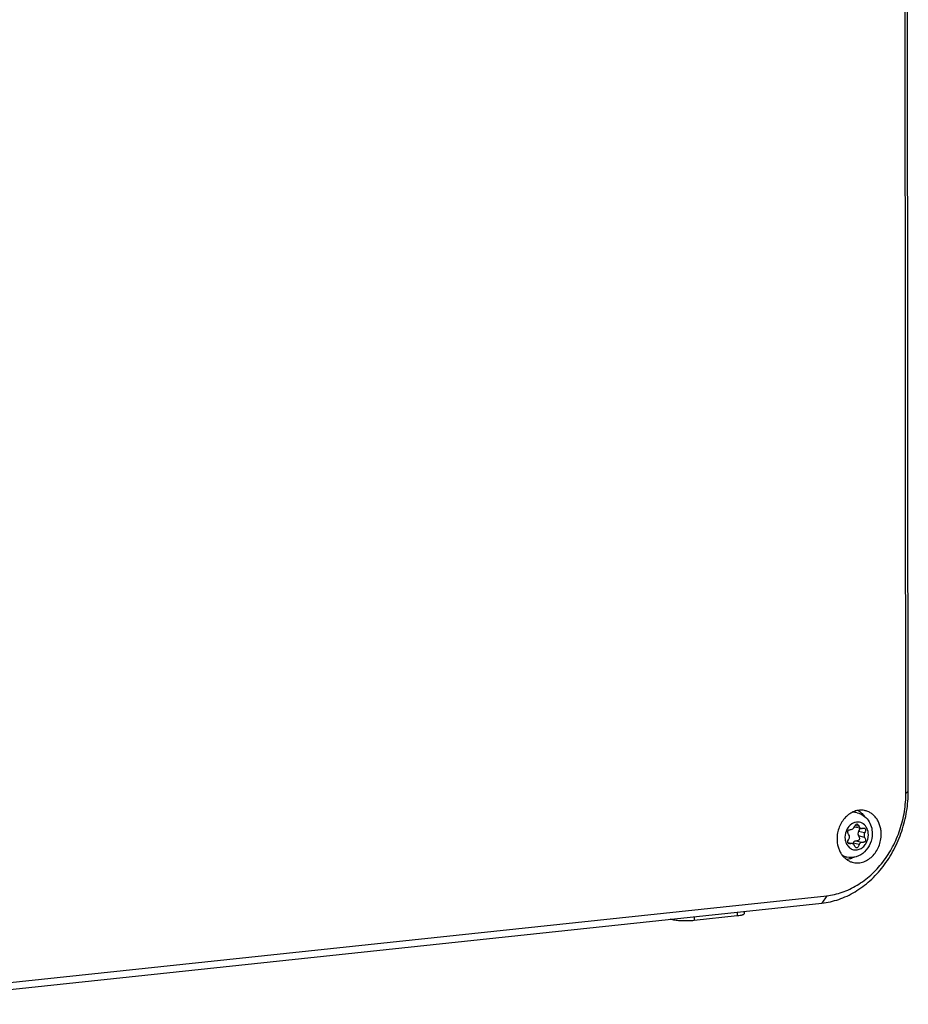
# Model space of a CAD drawing. Header units: millimetres. Extents: x 0 to 2731, y -3524 to -2222.
# Tile 215 of 221: x 2625 to 2727, y -2635 to -2521. Entities that reach past the tile are written whole.
import ezdxf

# ---------------------------------------------------------------- set-up
doc = ezdxf.new("R2010")
doc.units = ezdxf.units.MM
doc.header["$LTSCALE"] = 46.255
doc.layers.add('00_COMPONENTS', color=7, linetype='CONTINUOUS')

msp = doc.modelspace()

# ---------------------------------------------------------------- linework, layer by layer
at = {"layer": '00_COMPONENTS', "color": 7}
for p, q in [((2726.765, -2610.252), (2726.585, -2433.487)), ((2727.04, -2610.034), (2726.86, -2433.268)), ((2721.132, -2612.519), (2720.7, -2612.418)), ((2720.891, -2614.157), (2721.597, -2614.323)), ((2720.068, -2615.968), (2720.579, -2616.088)), ((2719.933, -2617.631), (2719.501, -2617.53)), ((2607.905, -2633.755), (2717.632, -2622.087)), ((2607.35, -2634.612), (2717.077, -2622.944)), ((2707.321, -2624.427), (2702.333, -2624.958)), ((2708.098, -2623.899), (2708.098, -2624.197)), ((2699.906, -2624.884), (2699.572, -2624.806))]:
    msp.add_line(p, q, dxfattribs=at)
at = {"layer": '00_COMPONENTS', "color": 4}
for p, q in [((2726.765, -2610.252), (2727.04, -2610.034)), ((2721.36, -2614.115), (2720.893, -2614.006)), ((2722.004, -2614.847), (2721.298, -2614.681)), ((2722.004, -2615.369), (2721.299, -2615.204)), ((2720.452, -2616.085), (2720.081, -2615.998)), ((2721.38, -2616.192), (2720.674, -2616.026)), ((2721.685, -2615.95), (2720.979, -2615.784)), ((2717.632, -2622.087), (2717.077, -2622.944)), ((2702.333, -2624.512), (2702.333, -2624.958)), ((2707.321, -2623.982), (2707.321, -2624.427)), ((2699.906, -2624.77), (2699.906, -2624.884))]:
    msp.add_line(p, q, dxfattribs=at)
for centre, radius, start, end in [((2720.728, -2614.343), 1.871, 94.38113, 95.40977), ((2721.319, -2615.027), 1.456, 121.9982, 123.26955), ((2721.31, -2615.013), 1.44, 121.22549, 121.99726), ((2721.302, -2614.999), 1.423, 119.92436, 121.22653), ((2721.392, -2615.392), 1.649, 197.71723, 198.60615), ((2721.337, -2615.411), 1.591, 198.58782, 202.52568), ((2720.378, -2615.82), 1.866, 238.49993, 239.3844), ((2720.375, -2615.824), 1.861, 239.38455, 239.9687)]:
    msp.add_arc(centre, radius, start, end, dxfattribs=at)
at = {"layer": '00_COMPONENTS', "color": 7}
for centre, radius, start, end in [((2722.644, -2614.914), 1.974, 156.79947, 157.59099), ((2720.962, -2613.853), 0.313, 244.86603, 253.29526), ((2720.961, -2613.856), 0.31, 253.32582, 256.88521), ((2720.508, -2616.392), 0.312, 64.9034, 76.84195)]:
    msp.add_arc(centre, radius, start, end, dxfattribs=at)
for points, knots in [([(2717.077, -2622.944), (2717.406, -2622.91), (2718.064, -2622.801), (2719.034, -2622.525), (2719.986, -2622.14), (2721.227, -2621.478), (2722.683, -2620.39), (2724.193, -2618.746), (2725.429, -2616.813), (2726.347, -2614.664), (2726.912, -2612.381), (2727.041, -2610.814), (2727.04, -2610.034)], [0, 0, 0, 0, 0.055809, 0.1124749, 0.1701421, 0.2289105, 0.349775, 0.4751119, 0.6041697, 0.7357136, 0.8682065, 1, 1, 1, 1]), ([(2717.632, -2622.087), (2717.933, -2622.055), (2718.537, -2621.955), (2719.426, -2621.703), (2720.298, -2621.35), (2721.436, -2620.743), (2722.771, -2619.746), (2724.155, -2618.239), (2725.288, -2616.467), (2726.129, -2614.497), (2726.648, -2612.404), (2726.766, -2610.967), (2726.765, -2610.252)], [0, 0, 0, 0, 0.055809, 0.1124749, 0.1701421, 0.2289105, 0.349775, 0.4751119, 0.6041697, 0.7357136, 0.8682065, 1, 1, 1, 1]), ([(2721.973, -2612.267), (2721.88, -2612.249), (2721.689, -2612.227), (2721.4, -2612.233), (2721.111, -2612.279), (2720.726, -2612.391), (2720.261, -2612.629), (2719.77, -2613.045), (2719.36, -2613.572), (2719.053, -2614.184), (2718.861, -2614.85), (2718.818, -2615.312), (2718.818, -2615.542)], [0, 0, 0, 0, 0.0554998, 0.111447, 0.1681449, 0.2258475, 0.3447486, 0.4690627, 0.5983549, 0.7312839, 0.8659032, 1, 1, 1, 1]), ([(2721.132, -2612.519), (2721.386, -2612.579), (2721.878, -2612.799), (2722.45, -2613.371), (2722.804, -2614.11), (2722.883, -2614.657), (2722.883, -2614.93)], [0, 0, 0, 0, 0.2446488, 0.491465, 0.7434267, 1, 1, 1, 1]), ([(2721.243, -2612.26), (2721.378, -2612.34), (2721.634, -2612.534), (2721.844, -2612.777), (2721.938, -2612.909)], [0, 0, 0, 0, 0.4920807, 1, 1, 1, 1]), ([(2723.914, -2615), (2723.914, -2614.834), (2723.891, -2614.505), (2723.787, -2614.028), (2723.616, -2613.585), (2723.384, -2613.187), (2723.095, -2612.846), (2722.758, -2612.572), (2722.381, -2612.372), (2722.11, -2612.292), (2721.973, -2612.267)], [0, 0, 0, 0, 0.1371507, 0.2712695, 0.4016291, 0.5278686, 0.6500643, 0.7687643, 0.8849631, 1, 1, 1, 1]), ([(2720.439, -2614.463), (2720.519, -2614.459), (2720.685, -2614.388), (2720.786, -2614.243), (2720.819, -2614.161)], [0, 0, 0, 0, 0.4737109, 1, 1, 1, 1]), ([(2720.83, -2614.136), (2720.852, -2614.085), (2720.894, -2613.997), (2720.966, -2613.891), (2721.043, -2613.826), (2721.102, -2613.82), (2721.126, -2613.826)], [0, 0, 0, 0, 0.3631475, 0.6373218, 0.8373892, 1, 1, 1, 1]), ([(2721.126, -2613.826), (2721.173, -2613.837), (2721.273, -2613.932), (2721.328, -2614.044), (2721.36, -2614.115)], [0, 0, 0, 0, 0.3820238, 1, 1, 1, 1]), ([(2721.402, -2614.275), (2721.417, -2614.33), (2721.395, -2614.477), (2721.337, -2614.605), (2721.298, -2614.681)], [0, 0, 0, 0, 0.3968945, 1, 1, 1, 1]), ([(2721.36, -2614.115), (2721.382, -2614.166), (2721.446, -2614.258), (2721.546, -2614.311), (2721.597, -2614.323)], [0, 0, 0, 0, 0.5162969, 1, 1, 1, 1]), ([(2721.725, -2614.326), (2721.749, -2614.322), (2721.831, -2614.311), (2721.917, -2614.308), (2721.973, -2614.322)], [0, 0, 0, 0, 0.2984257, 1, 1, 1, 1]), ([(2721.973, -2614.322), (2722.011, -2614.33), (2722.088, -2614.366), (2722.12, -2614.471), (2722.112, -2614.561), (2722.081, -2614.686), (2722.038, -2614.781), (2722.004, -2614.847)], [0, 0, 0, 0, 0.1905282, 0.375509, 0.4930768, 0.6345988, 1, 1, 1, 1]), ([(2722.883, -2614.93), (2722.883, -2615.32), (2722.726, -2616.103), (2722.067, -2617.082), (2721.07, -2617.686), (2720.29, -2617.714), (2719.933, -2617.631)], [0, 0, 0, 0, 0.2573163, 0.5113958, 0.7581078, 1, 1, 1, 1]), ([(2720.201, -2615.091), (2720.173, -2615.045), (2720.125, -2614.96), (2720.064, -2614.811), (2720.048, -2614.664), (2720.117, -2614.558), (2720.199, -2614.505), (2720.31, -2614.473), (2720.393, -2614.465), (2720.439, -2614.463)], [0, 0, 0, 0, 0.1767548, 0.3214691, 0.5331311, 0.6242782, 0.7251983, 0.8481057, 1, 1, 1, 1]), ([(2720.202, -2615.509), (2720.237, -2615.444), (2720.275, -2615.298), (2720.238, -2615.15), (2720.201, -2615.091)], [0, 0, 0, 0, 0.5129536, 1, 1, 1, 1]), ([(2720.574, -2618.231), (2720.669, -2618.258), (2720.864, -2618.299), (2721.164, -2618.317), (2721.466, -2618.293), (2721.87, -2618.203), (2722.362, -2617.984), (2722.888, -2617.575), (2723.328, -2617.041), (2723.66, -2616.411), (2723.867, -2615.721), (2723.915, -2615.239), (2723.914, -2615)], [0, 0, 0, 0, 0.0556482, 0.1115492, 0.1680561, 0.225478, 0.3437332, 0.4676007, 0.5968223, 0.7300631, 0.8652563, 1, 1, 1, 1]), ([(2721.298, -2614.681), (2721.256, -2614.763), (2721.212, -2614.944), (2721.255, -2615.128), (2721.299, -2615.204)], [0, 0, 0, 0, 0.5122963, 1, 1, 1, 1]), ([(2721.299, -2615.204), (2721.323, -2615.245), (2721.363, -2615.324), (2721.412, -2615.462), (2721.416, -2615.57), (2721.391, -2615.624)], [0, 0, 0, 0, 0.3283015, 0.5978924, 1, 1, 1, 1]), ([(2722.004, -2615.369), (2722.03, -2615.413), (2722.072, -2615.494), (2722.112, -2615.612), (2722.121, -2615.716), (2722.096, -2615.805), (2722.035, -2615.873), (2721.943, -2615.918), (2721.824, -2615.944), (2721.734, -2615.95), (2721.685, -2615.95)], [0, 0, 0, 0, 0.1661438, 0.3013256, 0.4108805, 0.5046257, 0.597533, 0.7049255, 0.8371838, 1, 1, 1, 1]), ([(2722.004, -2614.847), (2721.962, -2614.929), (2721.918, -2615.11), (2721.961, -2615.293), (2722.004, -2615.369)], [0, 0, 0, 0, 0.5122963, 1, 1, 1, 1]), ([(2718.818, -2615.542), (2718.818, -2615.851), (2718.878, -2616.314), (2719.084, -2616.884), (2719.292, -2617.268), (2719.551, -2617.604), (2719.856, -2617.883), (2720.199, -2618.098), (2720.448, -2618.195), (2720.574, -2618.231)], [0, 0, 0, 0, 0.269861, 0.400235, 0.526767, 0.6494438, 0.768644, 0.8851326, 1, 1, 1, 1]), ([(2720.068, -2615.968), (2720.052, -2615.907), (2720.084, -2615.739), (2720.154, -2615.595), (2720.202, -2615.509)], [0, 0, 0, 0, 0.3898643, 1, 1, 1, 1]), ([(2720.203, -2616.09), (2720.171, -2616.082), (2720.109, -2616.057), (2720.075, -2615.997), (2720.068, -2615.968)], [0, 0, 0, 0, 0.5235888, 1, 1, 1, 1]), ([(2720.452, -2616.085), (2720.427, -2616.089), (2720.345, -2616.1), (2720.26, -2616.103), (2720.203, -2616.09)], [0, 0, 0, 0, 0.2984225, 1, 1, 1, 1]), ([(2720.674, -2616.026), (2720.671, -2616.033), (2720.661, -2616.061), (2720.649, -2616.089), (2720.64, -2616.11)], [0, 0, 0, 0, 0.2595336, 1, 1, 1, 1]), ([(2720.817, -2616.296), (2720.807, -2616.275), (2720.766, -2616.199), (2720.698, -2616.136), (2720.641, -2616.109)], [0, 0, 0, 0, 0.2628604, 1, 1, 1, 1]), ([(2720.979, -2615.784), (2720.915, -2615.785), (2720.779, -2615.84), (2720.7, -2615.959), (2720.674, -2616.026)], [0, 0, 0, 0, 0.4723696, 1, 1, 1, 1]), ([(2721.05, -2616.586), (2721.003, -2616.574), (2720.903, -2616.48), (2720.848, -2616.367), (2720.817, -2616.296)], [0, 0, 0, 0, 0.3819324, 1, 1, 1, 1]), ([(2721.391, -2615.624), (2721.379, -2615.65), (2721.326, -2615.717), (2721.177, -2615.775), (2721.052, -2615.784), (2720.979, -2615.784)], [0, 0, 0, 0, 0.1881951, 0.5279909, 1, 1, 1, 1]), ([(2721.38, -2616.192), (2721.356, -2616.255), (2721.309, -2616.365), (2721.229, -2616.497), (2721.146, -2616.581), (2721.077, -2616.592), (2721.05, -2616.586)], [0, 0, 0, 0, 0.3731928, 0.6513467, 0.8479476, 1, 1, 1, 1]), ([(2721.685, -2615.95), (2721.621, -2615.951), (2721.485, -2616.006), (2721.406, -2616.125), (2721.38, -2616.192)], [0, 0, 0, 0, 0.4723696, 1, 1, 1, 1]), ([(2720.832, -2617.638), (2720.689, -2617.715), (2720.391, -2617.84), (2720.074, -2617.901), (2719.917, -2617.913)], [0, 0, 0, 0, 0.507965, 1, 1, 1, 1]), ([(2708.098, -2624.197), (2708.098, -2624.226), (2708.049, -2624.267), (2707.976, -2624.3), (2707.885, -2624.331), (2707.773, -2624.359), (2707.583, -2624.396), (2707.429, -2624.416), (2707.321, -2624.427)], [0, 0, 0, 0, 0.1022245, 0.1892232, 0.3027422, 0.4423439, 0.6066357, 1, 1, 1, 1]), ([(2702.333, -2624.958), (2702.124, -2624.98), (2701.686, -2625.006), (2701.037, -2625.007), (2700.509, -2624.976), (2700.138, -2624.93), (2699.978, -2624.901), (2699.906, -2624.884)], [0, 0, 0, 0, 0.2594854, 0.5397348, 0.7992251, 0.9090385, 1, 1, 1, 1])]:
    msp.add_open_spline(points, degree=3, knots=knots, dxfattribs=at)
at = {"layer": '00_COMPONENTS', "color": 4}
for points, knots in [([(2721.132, -2612.52), (2720.998, -2612.488), (2720.814, -2612.467), (2720.631, -2612.475), (2720.585, -2612.478)], [0, 0, 0, 0, 0.747924, 1, 1, 1, 1]), ([(2720.52, -2613.809), (2720.278, -2613.968), (2719.877, -2614.445), (2719.737, -2615.045), (2719.737, -2615.349)], [0, 0, 0, 0, 0.4873304, 1, 1, 1, 1]), ([(2722.439, -2615.062), (2722.439, -2614.812), (2722.345, -2614.325), (2721.964, -2613.84), (2721.562, -2613.636), (2721.235, -2613.579), (2720.9, -2613.62), (2720.691, -2613.708), (2720.592, -2613.765)], [0, 0, 0, 0, 0.271866, 0.5201888, 0.6385911, 0.7559531, 0.8755793, 1, 1, 1, 1]), ([(2719.737, -2615.349), (2719.737, -2615.396), (2719.745, -2615.58), (2719.779, -2615.763), (2719.821, -2615.894)], [0, 0, 0, 0, 0.2534139, 1, 1, 1, 1]), ([(2719.867, -2616.021), (2719.93, -2616.171), (2720.099, -2616.448), (2720.479, -2616.737), (2720.935, -2616.848), (2721.405, -2616.764), (2721.831, -2616.504), (2722.285, -2615.968), (2722.439, -2615.42), (2722.439, -2615.062)], [0, 0, 0, 0, 0.1241979, 0.2409698, 0.3546949, 0.4713086, 0.5951822, 0.7270377, 1, 1, 1, 1]), ([(2719.444, -2617.436), (2719.482, -2617.458), (2719.637, -2617.541), (2719.805, -2617.6), (2719.933, -2617.631)], [0, 0, 0, 0, 0.2518604, 1, 1, 1, 1])]:
    msp.add_open_spline(points, degree=3, knots=knots, dxfattribs=at)
at = {"layer": '00_COMPONENTS', "color": 7}
for points in [[(2721.597, -2614.323), (2721.639, -2614.333), (2721.683, -2614.334), (2721.725, -2614.326)], [(2720.579, -2616.088), (2720.538, -2616.078), (2720.494, -2616.077), (2720.452, -2616.085)]]:
    msp.add_open_spline(points, degree=3, dxfattribs=at)

doc.saveas('drawing.dxf')
